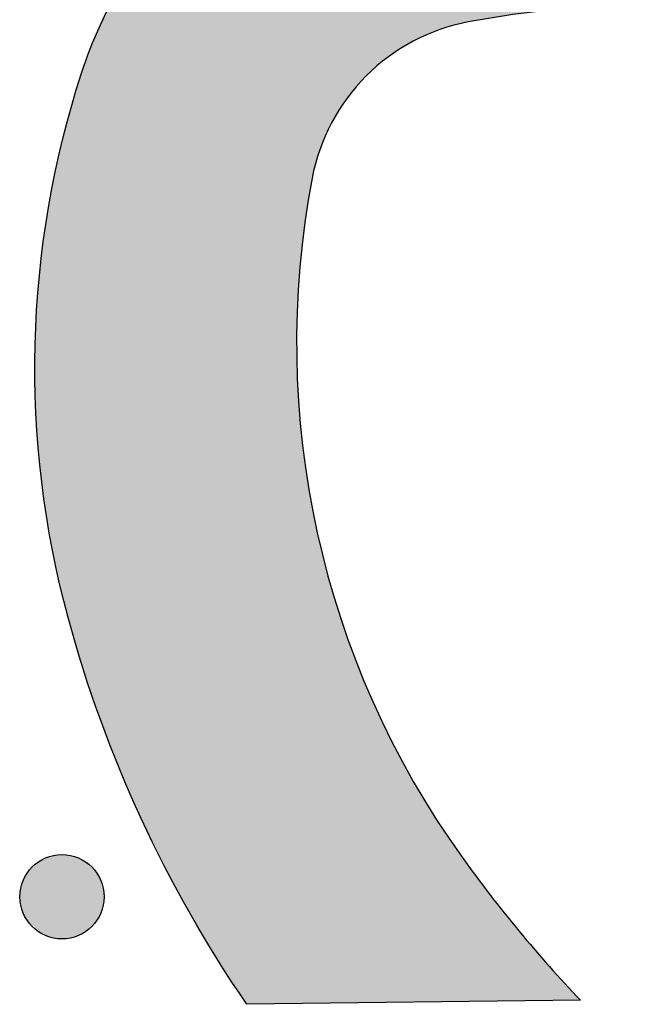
# Model space of a CAD drawing. Header units: millimetres. Extents: x -3873 to -97, y 912 to 4165.
# Tile 202 of 256: x -3609 to -3583, y 1685 to 1727. Entities that reach past the tile are written whole.
import ezdxf

# ---------------------------------------------------------------- set-up
doc = ezdxf.new("R2010")
doc.units = ezdxf.units.MM
doc.layers.add('pattern', color=7, linetype='Continuous', true_color=0x000000)

msp = doc.modelspace()

# ---------------------------------------------------------------- hatches: boundary and pattern name
at = {"layer": 'pattern'}
for points in [[(-3561.863, 1720.397), (-3562.615, 1720.922), (-3563.384, 1721.431), (-3564.168, 1721.923), (-3564.968, 1722.398), (-3565.782, 1722.853), (-3566.611, 1723.29), (-3567.453, 1723.707), (-3568.308, 1724.104), (-3569.174, 1724.48), (-3570.053, 1724.834), (-3570.941, 1725.167), (-3571.84, 1725.477), (-3572.747, 1725.765), (-3573.662, 1726.029), (-3574.585, 1726.27), (-3575.513, 1726.488), (-3576.447, 1726.681), (-3577.385, 1726.85), (-3578.327, 1726.995), (-3579.271, 1727.116), (-3580.217, 1727.213), (-3581.163, 1727.285), (-3582.109, 1727.333), (-3583.053, 1727.356), (-3583.996, 1727.356), (-3584.935, 1727.332), (-3585.871, 1727.284), (-3586.801, 1727.213), (-3587.726, 1727.119), (-3588.645, 1727.003), (-3589.556, 1726.864), (-3590.459, 1726.704), (-3590.608, 1726.674), (-3590.757, 1726.641), (-3590.906, 1726.605), (-3591.054, 1726.567), (-3591.202, 1726.526), (-3591.35, 1726.482), (-3591.497, 1726.435), (-3591.643, 1726.385), (-3591.789, 1726.333), (-3591.933, 1726.278), (-3592.077, 1726.22), (-3592.22, 1726.159), (-3592.361, 1726.096), (-3592.502, 1726.029), (-3592.641, 1725.961), (-3592.779, 1725.889), (-3592.916, 1725.815), (-3593.051, 1725.739), (-3593.185, 1725.66), (-3593.317, 1725.578), (-3593.448, 1725.494), (-3593.576, 1725.408), (-3593.703, 1725.32), (-3593.829, 1725.229), (-3593.952, 1725.136), (-3594.073, 1725.041), (-3594.193, 1724.943), (-3594.31, 1724.844), (-3594.425, 1724.743), (-3594.538, 1724.64), (-3594.649, 1724.535), (-3594.757, 1724.428), (-3594.864, 1724.32), (-3594.969, 1724.209), (-3595.072, 1724.096), (-3595.173, 1723.981), (-3595.272, 1723.864), (-3595.37, 1723.744), (-3595.465, 1723.623), (-3595.558, 1723.5), (-3595.649, 1723.374), (-3595.737, 1723.247), (-3595.823, 1723.119), (-3595.907, 1722.988), (-3595.989, 1722.856), (-3596.068, 1722.722), (-3596.144, 1722.587), (-3596.218, 1722.45), (-3596.29, 1722.312), (-3596.358, 1722.173), (-3596.425, 1722.032), (-3596.488, 1721.891), (-3596.549, 1721.748), (-3596.607, 1721.604), (-3596.662, 1721.46), (-3596.714, 1721.314), (-3596.764, 1721.168), (-3596.811, 1721.021), (-3596.855, 1720.874), (-3596.896, 1720.726), (-3596.934, 1720.577), (-3596.97, 1720.428), (-3597.003, 1720.279), (-3597.032, 1720.13), (-3597.193, 1719.227), (-3597.332, 1718.316), (-3597.448, 1717.397), (-3597.542, 1716.472), (-3597.613, 1715.542), (-3597.661, 1714.606), (-3597.685, 1713.667), (-3597.685, 1712.724), (-3597.662, 1711.78), (-3597.614, 1710.834), (-3597.542, 1709.888), (-3597.445, 1708.942), (-3597.324, 1707.998), (-3597.179, 1707.056), (-3597.01, 1706.118), (-3596.817, 1705.184), (-3596.599, 1704.256), (-3596.358, 1703.333), (-3596.094, 1702.418), (-3595.806, 1701.511), (-3595.496, 1700.612), (-3595.163, 1699.724), (-3594.809, 1698.846), (-3594.433, 1697.979), (-3594.036, 1697.124), (-3593.619, 1696.282), (-3593.182, 1695.453), (-3592.727, 1694.639), (-3592.252, 1693.839), (-3591.76, 1693.055), (-3591.251, 1692.286), (-3590.725, 1691.535), (-3589.557, 1689.964), (-3588.335, 1688.434), (-3587.06, 1686.947), (-3585.736, 1685.505), (-3599.78, 1685.338), (-3600.405, 1686.27), (-3601.012, 1687.216), (-3601.599, 1688.176), (-3602.166, 1689.149), (-3602.714, 1690.136), (-3603.24, 1691.134), (-3603.746, 1692.143), (-3604.231, 1693.163), (-3604.693, 1694.193), (-3605.134, 1695.233), (-3605.553, 1696.281), (-3605.949, 1697.337), (-3606.322, 1698.4), (-3606.673, 1699.469), (-3607, 1700.544), (-3607.305, 1701.625), (-3607.486, 1702.319), (-3607.655, 1703.018), (-3607.812, 1703.721), (-3607.956, 1704.429), (-3608.089, 1705.14), (-3608.208, 1705.856), (-3608.315, 1706.574), (-3608.409, 1707.295), (-3608.49, 1708.019), (-3608.558, 1708.745), (-3608.613, 1709.473), (-3608.655, 1710.202), (-3608.683, 1710.932), (-3608.698, 1711.663), (-3608.7, 1712.395), (-3608.689, 1713.126), (-3608.665, 1713.857), (-3608.627, 1714.588), (-3608.575, 1715.317), (-3608.511, 1716.045), (-3608.434, 1716.772), (-3608.343, 1717.496), (-3608.24, 1718.218), (-3608.123, 1718.937), (-3607.994, 1719.652), (-3607.852, 1720.364), (-3607.697, 1721.073), (-3607.53, 1721.777), (-3607.351, 1722.477), (-3607.16, 1723.172), (-3606.957, 1723.862), (-3606.742, 1724.546), (-3606.568, 1725.058), (-3606.378, 1725.565), (-3606.173, 1726.068), (-3605.953, 1726.567), (-3605.718, 1727.059), (-3605.468, 1727.544), (-3605.204, 1728.023), (-3604.925, 1728.493), (-3604.633, 1728.956), (-3604.327, 1729.409), (-3604.008, 1729.852), (-3603.676, 1730.285), (-3603.333, 1730.708), (-3602.978, 1731.119), (-3602.612, 1731.519), (-3602.236, 1731.907), (-3601.848, 1732.283), (-3601.448, 1732.649), (-3601.037, 1733.004), (-3600.614, 1733.347), (-3600.181, 1733.679), (-3599.738, 1733.998), (-3599.285, 1734.304), (-3598.822, 1734.596), (-3598.352, 1734.875), (-3597.873, 1735.139), (-3597.388, 1735.389), (-3596.895, 1735.624), (-3596.397, 1735.844), (-3595.894, 1736.049), (-3595.386, 1736.239), (-3594.875, 1736.413), (-3594.191, 1736.628), (-3593.501, 1736.831), (-3592.806, 1737.022), (-3592.106, 1737.201), (-3591.402, 1737.368), (-3590.693, 1737.523), (-3589.981, 1737.665), (-3589.265, 1737.794), (-3588.547, 1737.911), (-3587.825, 1738.014), (-3587.101, 1738.105), (-3586.374, 1738.182), (-3585.646, 1738.247), (-3584.917, 1738.298), (-3584.186, 1738.336), (-3583.455, 1738.36), (-3582.724, 1738.371), (-3581.992, 1738.37), (-3581.261, 1738.354), (-3580.531, 1738.326), (-3579.801, 1738.284), (-3579.074, 1738.229), (-3578.348, 1738.161), (-3577.624, 1738.08), (-3576.903, 1737.986), (-3576.185, 1737.879), (-3575.469, 1737.76), (-3574.758, 1737.628), (-3574.05, 1737.483), (-3573.347, 1737.326), (-3572.648, 1737.157), (-3571.954, 1736.976), (-3570.873, 1736.671), (-3569.798, 1736.344), (-3568.729, 1735.993), (-3567.666, 1735.62), (-3566.61, 1735.224), (-3565.562, 1734.805), (-3564.522, 1734.364), (-3563.492, 1733.902), (-3562.472, 1733.417), (-3561.463, 1732.912), (-3560.465, 1732.385), (-3559.478, 1731.838), (-3558.505, 1731.27), (-3557.545, 1730.683), (-3556.598, 1730.076), (-3555.667, 1729.451), (-3555.834, 1715.407), (-3557.276, 1716.731), (-3558.763, 1718.006), (-3560.293, 1719.228)], [(-3606.308, 1691.121), (-3606.337, 1691.148), (-3606.366, 1691.175), (-3606.395, 1691.202), (-3606.426, 1691.228), (-3606.458, 1691.254), (-3606.49, 1691.279), (-3606.524, 1691.304), (-3606.558, 1691.328), (-3606.593, 1691.351), (-3606.628, 1691.374), (-3606.665, 1691.396), (-3606.702, 1691.417), (-3606.74, 1691.438), (-3606.779, 1691.458), (-3606.818, 1691.476), (-3606.858, 1691.494), (-3606.899, 1691.511), (-3606.94, 1691.528), (-3606.982, 1691.543), (-3607.025, 1691.557), (-3607.068, 1691.57), (-3607.111, 1691.582), (-3607.155, 1691.593), (-3607.199, 1691.603), (-3607.244, 1691.611), (-3607.289, 1691.619), (-3607.334, 1691.626), (-3607.38, 1691.631), (-3607.425, 1691.635), (-3607.471, 1691.638), (-3607.517, 1691.64), (-3607.563, 1691.64), (-3607.609, 1691.64), (-3607.655, 1691.638), (-3607.701, 1691.635), (-3607.746, 1691.631), (-3607.792, 1691.626), (-3607.837, 1691.619), (-3607.882, 1691.611), (-3607.927, 1691.603), (-3607.971, 1691.593), (-3608.015, 1691.582), (-3608.058, 1691.57), (-3608.101, 1691.557), (-3608.144, 1691.543), (-3608.186, 1691.528), (-3608.227, 1691.511), (-3608.268, 1691.494), (-3608.308, 1691.476), (-3608.347, 1691.458), (-3608.386, 1691.438), (-3608.424, 1691.417), (-3608.461, 1691.396), (-3608.498, 1691.374), (-3608.534, 1691.351), (-3608.568, 1691.328), (-3608.603, 1691.304), (-3608.636, 1691.279), (-3608.668, 1691.254), (-3608.7, 1691.228), (-3608.731, 1691.202), (-3608.76, 1691.175), (-3608.79, 1691.148), (-3608.818, 1691.121), (-3608.845, 1691.093), (-3608.872, 1691.064), (-3608.899, 1691.034), (-3608.925, 1691.003), (-3608.951, 1690.971), (-3608.976, 1690.939), (-3609.001, 1690.906), (-3609.025, 1690.871), (-3609.048, 1690.837), (-3609.071, 1690.801), (-3609.093, 1690.764), (-3609.114, 1690.727), (-3609.135, 1690.689), (-3609.155, 1690.65), (-3609.173, 1690.611), (-3609.191, 1690.571), (-3609.208, 1690.53), (-3609.225, 1690.489), (-3609.24, 1690.447), (-3609.254, 1690.404), (-3609.267, 1690.361), (-3609.279, 1690.318), (-3609.29, 1690.274), (-3609.3, 1690.23), (-3609.308, 1690.185), (-3609.316, 1690.14), (-3609.323, 1690.095), (-3609.328, 1690.049), (-3609.332, 1690.004), (-3609.335, 1689.958), (-3609.337, 1689.912), (-3609.337, 1689.866), (-3609.337, 1689.82), (-3609.335, 1689.774), (-3609.332, 1689.728), (-3609.328, 1689.683), (-3609.323, 1689.637), (-3609.316, 1689.592), (-3609.308, 1689.547), (-3609.3, 1689.503), (-3609.29, 1689.458), (-3609.279, 1689.414), (-3609.267, 1689.371), (-3609.254, 1689.328), (-3609.24, 1689.285), (-3609.225, 1689.243), (-3609.208, 1689.202), (-3609.191, 1689.161), (-3609.173, 1689.121), (-3609.155, 1689.082), (-3609.135, 1689.043), (-3609.114, 1689.005), (-3609.093, 1688.968), (-3609.071, 1688.931), (-3609.048, 1688.896), (-3609.025, 1688.861), (-3609.001, 1688.827), (-3608.976, 1688.793), (-3608.951, 1688.761), (-3608.925, 1688.729), (-3608.899, 1688.699), (-3608.872, 1688.669), (-3608.845, 1688.64), (-3608.818, 1688.611), (-3608.79, 1688.584), (-3608.76, 1688.557), (-3608.731, 1688.53), (-3608.7, 1688.504), (-3608.668, 1688.478), (-3608.636, 1688.453), (-3608.603, 1688.428), (-3608.568, 1688.404), (-3608.534, 1688.381), (-3608.498, 1688.358), (-3608.461, 1688.336), (-3608.424, 1688.315), (-3608.386, 1688.294), (-3608.347, 1688.274), (-3608.308, 1688.256), (-3608.268, 1688.238), (-3608.227, 1688.221), (-3608.186, 1688.205), (-3608.144, 1688.189), (-3608.101, 1688.175), (-3608.058, 1688.162), (-3608.015, 1688.15), (-3607.971, 1688.139), (-3607.927, 1688.129), (-3607.882, 1688.121), (-3607.837, 1688.113), (-3607.792, 1688.107), (-3607.746, 1688.101), (-3607.701, 1688.097), (-3607.655, 1688.094), (-3607.609, 1688.092), (-3607.563, 1688.092), (-3607.517, 1688.092), (-3607.471, 1688.094), (-3607.425, 1688.097), (-3607.38, 1688.101), (-3607.334, 1688.107), (-3607.289, 1688.113), (-3607.244, 1688.121), (-3607.199, 1688.129), (-3607.155, 1688.139), (-3607.111, 1688.15), (-3607.068, 1688.162), (-3607.025, 1688.175), (-3606.982, 1688.189), (-3606.94, 1688.205), (-3606.899, 1688.221), (-3606.858, 1688.238), (-3606.818, 1688.256), (-3606.779, 1688.274), (-3606.74, 1688.294), (-3606.702, 1688.315), (-3606.665, 1688.336), (-3606.628, 1688.358), (-3606.593, 1688.381), (-3606.558, 1688.404), (-3606.524, 1688.428), (-3606.49, 1688.453), (-3606.458, 1688.478), (-3606.426, 1688.504), (-3606.395, 1688.53), (-3606.366, 1688.557), (-3606.337, 1688.584), (-3606.308, 1688.611), (-3606.281, 1688.64), (-3606.254, 1688.669), (-3606.227, 1688.699), (-3606.201, 1688.729), (-3606.175, 1688.761), (-3606.15, 1688.793), (-3606.125, 1688.827), (-3606.101, 1688.861), (-3606.078, 1688.896), (-3606.055, 1688.931), (-3606.033, 1688.968), (-3606.012, 1689.005), (-3605.991, 1689.043), (-3605.971, 1689.082), (-3605.953, 1689.121), (-3605.935, 1689.161), (-3605.918, 1689.202), (-3605.902, 1689.243), (-3605.886, 1689.285), (-3605.872, 1689.328), (-3605.859, 1689.371), (-3605.847, 1689.414), (-3605.836, 1689.458), (-3605.826, 1689.503), (-3605.818, 1689.547), (-3605.81, 1689.592), (-3605.804, 1689.637), (-3605.798, 1689.683), (-3605.794, 1689.728), (-3605.791, 1689.774), (-3605.789, 1689.82), (-3605.789, 1689.866), (-3605.789, 1689.912), (-3605.791, 1689.958), (-3605.794, 1690.004), (-3605.798, 1690.049), (-3605.804, 1690.095), (-3605.81, 1690.14), (-3605.818, 1690.185), (-3605.826, 1690.23), (-3605.836, 1690.274), (-3605.847, 1690.318), (-3605.859, 1690.361), (-3605.872, 1690.404), (-3605.886, 1690.447), (-3605.902, 1690.489), (-3605.918, 1690.53), (-3605.935, 1690.571), (-3605.953, 1690.611), (-3605.971, 1690.65), (-3605.991, 1690.689), (-3606.012, 1690.727), (-3606.033, 1690.764), (-3606.055, 1690.801), (-3606.078, 1690.837), (-3606.101, 1690.871), (-3606.125, 1690.906), (-3606.15, 1690.939), (-3606.175, 1690.971), (-3606.201, 1691.003), (-3606.227, 1691.034), (-3606.254, 1691.064), (-3606.281, 1691.093)]]:
    msp.add_hatch(color=256, dxfattribs=at).paths.add_polyline_path(points, flags=0)

# ---------------------------------------------------------------- linework, layer by layer
msp.add_line((-3585.736, 1685.505), (-3599.78, 1685.338), dxfattribs=at)
msp.add_circle((-3607.563, 1689.866), 1.774, dxfattribs=at)
at = {"layer": 'pattern', "extrusion": (0, 0, -1)}
for centre, radius, start, end in [((3589.189, 1718.86), 18.45, 17.9488, 45), ((3568.436, 1712.137), 40.266, 344.8653, 17.9488), ((3555.71, 1715.579), 53.449, 325.5414, 344.8653)]:
    msp.add_arc(centre, radius, start, end, dxfattribs=at)
at = {"layer": 'pattern'}
for centre, radius, start, end in [((-3583.512, 1690.224), 37.135, 54.3412, 100.7828), ((-3588.913, 1718.584), 8.266, 100.7828, 135), ((-3588.913, 1718.584), 8.266, 135, 169.2172), ((-3560.553, 1713.183), 37.135, 169.2172, 215.6588), ((-3544.582, 1724.642), 56.792, 215.6588, 223.5606)]:
    msp.add_arc(centre, radius, start, end, dxfattribs=at)

doc.saveas('drawing.dxf')
